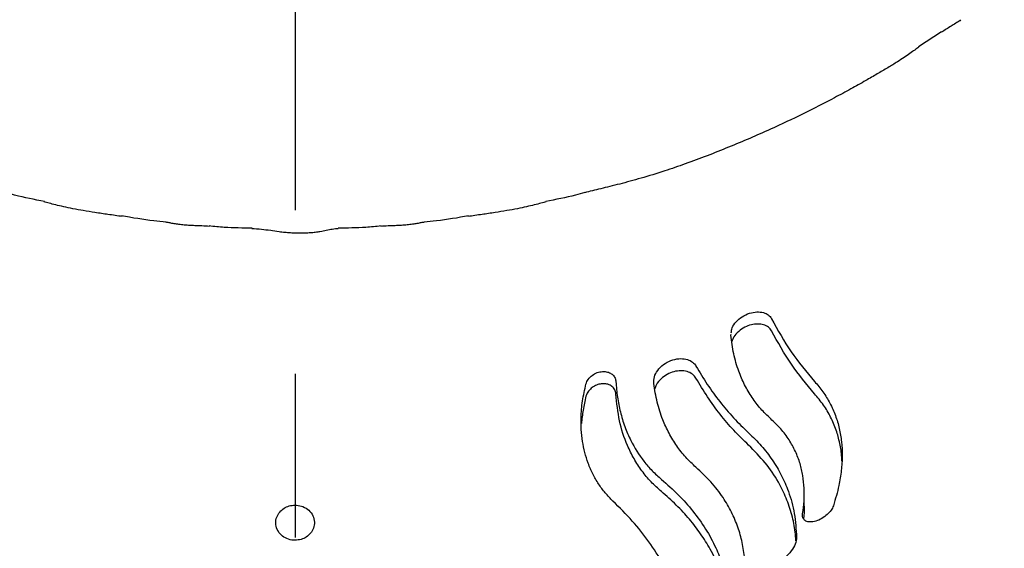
# Model space of a CAD drawing. Header units: millimetres. Extents: x 8 to 862, y 8 to 585.
# Tile 81 of 84: x 734.89 to 750.18, y 545.26 to 553.46. Entities that reach past the tile are written whole.
import ezdxf

# ---------------------------------------------------------------- set-up
doc = ezdxf.new("R2010")
doc.units = ezdxf.units.MM
doc.linetypes.add('CENTERX2', pattern=[20.32, 12.7, -2.54, 2.54, -2.54])
doc.layers.add('CENTERLINE', color=4, linetype='CENTERX2')
doc.layers.add('DIMENSIONS', color=2, linetype='Continuous')
doc.layers.add('OUTLINE', color=7, linetype='Continuous', lineweight=25)
doc.styles.add('SLDTEXTSTYLE0', font='TXT', dxfattribs={"width": 0.75})
doc.dimstyles.new('SLDDIMSTYLE23', dxfattribs={"dimtxt": 3.5, "dimasz": 2, "dimexe": 0, "dimexo": 0.0625, "dimgap": 0.875, "dimtad": 1, "dimrnd": 1e-09, "dimzin": 12, "dimdsep": 46, "dimtxsty": 'SLDTEXTSTYLE0', "dimsah": 1, "dimcen": 0, "dimadec": 0, "dimazin": 3, "dimtfac": 1, "dimtofl": 0, "dimtmove": 0, "dimatfit": 3, "dimfxl": 0, "dimfrac": 2, "dimtolj": 1, "dimtzin": 12, "dimarcsym": 0})
doc.dimstyles.new('SLDDIMSTYLE9', dxfattribs={"dimtxt": 3.5, "dimasz": 2, "dimexe": 0, "dimexo": 0.0625, "dimgap": 0.875, "dimtad": 1, "dimrnd": 1e-09, "dimzin": 12, "dimdsep": 46, "dimtxsty": 'SLDTEXTSTYLE0', "dimsah": 1, "dimcen": 0, "dimadec": 0, "dimazin": 3, "dimtfac": 1, "dimtofl": 0, "dimtmove": 0, "dimatfit": 3, "dimfxl": 0, "dimfrac": 2, "dimtolj": 1, "dimtzin": 12, "dimarcsym": 0})

# ---------------------------------------------------------------- blocks, each defined once
blk = doc.blocks.new('_D_87')
at = {"layer": 'DIMENSIONS'}
blk.add_line((791.29, 545.141), (739.166, 568.209), dxfattribs=at)
blk.add_arc((739.166, 568.209), 131.85, 291.26696, 338.13735, dxfattribs=at)
blk.add_solid([(791.29, 545.141), (789.663, 546.408), (789.258, 545.493)], dxfattribs=at)
at = {"layer": 'DIMENSIONS', "insert": (761.078, 563.428), "char_height": 3.5, "attachment_point": 1, "rotation": 336.1278, "style": 'SLDTEXTSTYLE0'}
blk.add_mtext('R57', dxfattribs=at)
blk = doc.blocks.new('_D_91')
at = {"layer": 'DIMENSIONS'}
blk.add_line((713.624, 507.081), (739.166, 568.209), dxfattribs=at)
blk.add_solid([(713.624, 507.081), (714.856, 508.733), (713.934, 509.119)], dxfattribs=at)
at = {"layer": 'DIMENSIONS', "insert": (722.421, 539.794), "char_height": 3.5, "attachment_point": 1, "rotation": 67.3225, "style": 'SLDTEXTSTYLE0'}
blk.add_mtext('R66,25', dxfattribs=at)
blk = doc.blocks.new('SW_CENTERMARKSYMBOL_0')
at = {"layer": 'CENTERLINE', "color": 0}
blk.add_line((0, -5), (0, -79.679), dxfattribs=at)

msp = doc.modelspace()

# ---------------------------------------------------------------- linework, layer by layer
at = {"layer": 'OUTLINE'}
for p, q in [((749.49042, 553.46403), (749.50309, 553.44593)), ((749.20575, 553.27738), (748.84715, 553.04228)), ((745.93469, 548.56856), (745.93711, 548.58705)), ((747.07313, 545.91841), (747.07313, 546.11177))]:
    msp.add_line(p, q, dxfattribs=at)
for radius, start, end in [(40.67122, 180, 0), (34.01882, 180.168424, 359.831576)]:
    msp.add_arc((739.16604, 568.20876), radius, start, end, dxfattribs=at)
for points, knots in [([(749.49794, 553.45328), (749.44872, 553.42354), (749.34794, 553.36265), (749.25438, 553.30086), (749.20653, 553.26926)], [0, 0, 0, 0, 0.48851045, 1, 1, 1, 1]), ([(748.85429, 553.03846), (748.83412, 553.02503), (748.79681, 553.00017), (748.72042, 552.9452), (748.63102, 552.88263), (748.51425, 552.80539), (748.36681, 552.71649), (748.20341, 552.61996), (748.01164, 552.50959), (747.7907, 552.38618), (747.46801, 552.21221), (747.05275, 552.00035), (746.61248, 551.79231), (746.22563, 551.62119), (745.89769, 551.48363), (745.56372, 551.35123), (745.23243, 551.22738), (744.88745, 551.10969), (744.5404, 551.00351), (744.20183, 550.91187), (743.89837, 550.83791), (743.74017, 550.79866), (743.65917, 550.77856)], [0, 0, 0, 0, 0.03475234, 0.06430222, 0.08955337, 0.11205708, 0.14012848, 0.17073937, 0.2039561, 0.24645582, 0.2925887, 0.38032478, 0.47069086, 0.52671827, 0.58369409, 0.64161754, 0.69942149, 0.75347569, 0.81652001, 0.87671542, 0.93687994, 1, 1, 1, 1]), ([(735.2741, 550.64299), (735.11899, 550.6729), (734.91608, 550.71203), (734.71774, 550.76951), (734.67101, 550.78305)], [0, 0, 0, 0, 0.76439376, 1, 1, 1, 1]), ([(743.66696, 550.78471), (743.61828, 550.77059), (743.41802, 550.7125), (743.21314, 550.67295), (743.05807, 550.64301)], [0, 0, 0, 0, 0.24310609, 1, 1, 1, 1]), ([(736.48187, 550.41002), (736.40972, 550.42063), (736.27814, 550.43997), (736.07471, 550.46932), (735.89004, 550.49853), (735.72053, 550.52917), (735.56706, 550.56158), (735.43884, 550.59258), (735.33622, 550.61958), (735.2924, 550.63007), (735.26834, 550.63583)], [0, 0, 0, 0, 0.18765744, 0.34225119, 0.46810864, 0.57187482, 0.66397491, 0.75814427, 0.86721682, 1, 1, 1, 1]), ([(743.06383, 550.63585), (743.03976, 550.63009), (742.99593, 550.61959), (742.8933, 550.5926), (742.76507, 550.56159), (742.61159, 550.52918), (742.44208, 550.49853), (742.2574, 550.46933), (742.05398, 550.43998), (741.9224, 550.42063), (741.85026, 550.41003)], [0, 0, 0, 0, 0.13278538, 0.24186104, 0.3360351, 0.4281381, 0.53190455, 0.65776011, 0.81234901, 1, 1, 1, 1]), ([(737.16361, 550.32536), (737.09981, 550.33068), (736.86797, 550.35003), (736.63873, 550.39052), (736.47257, 550.41986)], [0, 0, 0, 0, 0.27520432, 1, 1, 1, 1]), ([(737.83585, 550.25798), (737.79865, 550.26026), (737.73298, 550.26429), (737.62648, 550.26758), (737.538, 550.2711), (737.46976, 550.27558), (737.42409, 550.2795), (737.38033, 550.2843), (737.34011, 550.28972), (737.30344, 550.29552), (737.25434, 550.30424), (737.20222, 550.31482), (737.17575, 550.31864), (737.16061, 550.32083)], [0, 0, 0, 0, 0.19521819, 0.34457207, 0.4526595, 0.49431714, 0.530613, 0.56515042, 0.60202094, 0.64465777, 0.69534471, 0.82582626, 1, 1, 1, 1]), ([(741.17147, 550.32083), (741.15634, 550.31864), (741.12987, 550.31482), (741.07774, 550.30424), (741.02862, 550.29551), (740.99194, 550.28972), (740.9517, 550.2843), (740.90793, 550.2795), (740.86224, 550.27557), (740.79397, 550.27109), (740.70545, 550.26756), (740.59889, 550.26427), (740.53318, 550.26024), (740.49595, 550.25796)], [0, 0, 0, 0, 0.17414781, 0.30461333, 0.35529688, 0.39793361, 0.43480922, 0.46935422, 0.50565969, 0.54732613, 0.65542637, 0.80478501, 1, 1, 1, 1]), ([(741.85955, 550.41987), (741.69339, 550.39052), (741.46413, 550.35003), (741.23228, 550.33068), (741.16848, 550.32536)], [0, 0, 0, 0, 0.72480331, 1, 1, 1, 1]), ([(738.49992, 550.22912), (738.3555, 550.23068), (738.13187, 550.23311), (737.90949, 550.25597), (737.83073, 550.26406)], [0, 0, 0, 0, 0.645818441, 1, 1, 1, 1]), ([(739.83668, 550.22126), (739.8077, 550.21886), (739.75557, 550.21454), (739.66232, 550.19571), (739.57289, 550.17763), (739.48785, 550.16399), (739.41992, 550.15685), (739.35887, 550.15369), (739.3066, 550.15335), (739.24301, 550.15293), (739.18551, 550.15259), (739.13276, 550.1531), (739.07469, 550.15577), (738.99855, 550.16244), (738.89382, 550.17554), (738.77192, 550.19338), (738.63197, 550.21271), (738.54391, 550.21822), (738.49527, 550.22127)], [0, 0, 0, 0, 0.13984213, 0.2515193, 0.3367791, 0.38510209, 0.42256613, 0.43870625, 0.46191707, 0.4850489, 0.51575375, 0.53143067, 0.54856962, 0.58972959, 0.64285656, 0.73507684, 0.85367363, 1, 1, 1, 1]), ([(740.50109, 550.26404), (740.42242, 550.25595), (740.20066, 550.23315), (739.97766, 550.23073), (739.83377, 550.22916)], [0, 0, 0, 0, 0.35476174, 1, 1, 1, 1]), ([(745.93984, 548.6079), (745.94102, 548.62596), (745.94423, 548.67512), (745.99332, 548.75704), (746.07745, 548.84084), (746.18911, 548.90286), (746.30818, 548.93312), (746.41668, 548.93011), (746.50184, 548.89875), (746.54629, 548.85841), (746.5616, 548.83138), (746.56503, 548.82532)], [0, 0, 0, 0, 0.07685963, 0.20926661, 0.34794158, 0.48720698, 0.61997427, 0.74292937, 0.85751404, 0.96804158, 1, 1, 1, 1]), ([(746.56503, 548.82532), (746.66195, 548.64987), (746.85663, 548.29746), (747.10658, 548.00104), (747.2321, 547.85218)], [0, 0, 0, 0, 0.4978391, 1, 1, 1, 1]), ([(746.56503, 548.63731), (746.55088, 548.65773), (746.52256, 548.69858), (746.44515, 548.73484), (746.3519, 548.74708), (746.24911, 548.73334), (746.14479, 548.69385), (746.04973, 548.62897), (745.97755, 548.55091), (745.9581, 548.49441), (745.94972, 548.47006)], [0, 0, 0, 0, 0.120360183, 0.240832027, 0.359501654, 0.480433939, 0.60786763, 0.744348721, 0.889830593, 1, 1, 1, 1]), ([(747.2321, 547.66055), (747.10763, 547.80876), (746.85757, 548.1065), (746.66283, 548.45985), (746.56503, 548.63731)], [0, 0, 0, 0, 0.497804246, 1, 1, 1, 1]), ([(746.55177, 547.27228), (746.49843, 547.32318), (746.39177, 547.42497), (746.25738, 547.60284), (746.14315, 547.79772), (746.04637, 548.02403), (745.97092, 548.28014), (745.94681, 548.47212), (745.93469, 548.56856)], [0, 0, 0, 0, 0.15239129, 0.30479303, 0.46210584, 0.61943412, 0.80882121, 1, 1, 1, 1]), ([(744.7363, 547.81851), (744.73658, 547.85293), (744.73714, 547.92173), (744.79221, 548.02595), (744.88123, 548.11643), (744.99836, 548.18101), (745.12265, 548.20975), (745.23531, 548.20303), (745.32487, 548.16712), (745.37157, 548.12391), (745.38859, 548.09604), (745.3918, 548.09079)], [0, 0, 0, 0, 0.12955811, 0.25889476, 0.39341385, 0.5260864, 0.65011843, 0.76393144, 0.87075604, 0.9756345, 1, 1, 1, 1]), ([(743.68363, 547.81136), (743.69326, 547.83624), (743.71251, 547.88603), (743.77631, 547.94839), (743.85584, 547.99107), (743.94053, 548.00861), (744.01718, 548.00172), (744.07915, 547.97472), (744.12341, 547.93134), (744.14412, 547.88613), (744.14726, 547.85661), (744.14829, 547.84703)], [0, 0, 0, 0, 0.13431395, 0.26874631, 0.39904665, 0.51989752, 0.63068634, 0.73501973, 0.83865768, 0.94767735, 1, 1, 1, 1]), ([(745.3918, 547.90231), (745.37519, 547.92456), (745.34195, 547.96909), (745.25608, 548.00872), (745.15525, 548.02175), (745.04718, 548.00653), (744.94008, 547.96395), (744.84455, 547.89449), (744.77522, 547.81425), (744.75847, 547.7573), (744.7518, 547.7346)], [0, 0, 0, 0, 0.12398779, 0.24814257, 0.36923221, 0.49099337, 0.61847867, 0.75528685, 0.90248421, 1, 1, 1, 1]), ([(745.3918, 548.09079), (745.44923, 547.99457), (745.5641, 547.80215), (745.76014, 547.53452), (745.97243, 547.28198), (746.12949, 547.13038), (746.20802, 547.05459)], [0, 0, 0, 0, 0.248358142, 0.496711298, 0.748356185, 1, 1, 1, 1]), ([(744.14829, 547.84703), (744.15468, 547.76747), (744.16747, 547.60835), (744.21439, 547.37551), (744.28314, 547.14927), (744.39584, 546.88721), (744.54022, 546.65828), (744.7077, 546.4632), (744.80557, 546.37609), (744.8545, 546.33254)], [0, 0, 0, 0, 0.13460262, 0.269194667, 0.407249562, 0.545287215, 0.769883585, 0.884944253, 1, 1, 1, 1]), ([(746.20802, 546.86405), (746.1305, 546.93908), (745.97545, 547.08914), (745.76375, 547.34074), (745.56646, 547.60963), (745.45002, 547.80475), (745.3918, 547.90231)], [0, 0, 0, 0, 0.24833817, 0.49668163, 0.74833834, 1, 1, 1, 1]), ([(747.2321, 547.85218), (747.27727, 547.79878), (747.36762, 547.69196), (747.47515, 547.51501), (747.56065, 547.3254), (747.6206, 547.12454), (747.65515, 546.91576), (747.66578, 546.69865), (747.65168, 546.47208), (747.6115, 546.21349), (747.55696, 546.02839), (747.52602, 545.92342)], [0, 0, 0, 0, 0.10569348, 0.21138711, 0.32019522, 0.42900208, 0.53469011, 0.64038038, 0.74902031, 0.85766477, 1, 1, 1, 1]), ([(744.10255, 545.99558), (744.06144, 546.03708), (743.9792, 546.12008), (743.87526, 546.26188), (743.78651, 546.41536), (743.69284, 546.63169), (743.61853, 546.92155), (743.5997, 547.24994), (743.62414, 547.54988), (743.66374, 547.72393), (743.68363, 547.81136)], [0, 0, 0, 0, 0.09146006, 0.18292586, 0.27732837, 0.37174126, 0.55430874, 0.74126247, 0.87002384, 1, 1, 1, 1]), ([(744.14829, 547.65753), (744.14448, 547.67961), (744.13686, 547.72383), (744.09165, 547.77696), (744.02849, 547.80992), (743.95616, 547.81992), (743.88227, 547.80985), (743.81043, 547.78092), (743.74661, 547.73365), (743.70275, 547.67779), (743.6892, 547.63808), (743.68363, 547.62176)], [0, 0, 0, 0, 0.12114157, 0.24260189, 0.35605069, 0.46052694, 0.56368703, 0.67148553, 0.78739895, 0.9126462, 1, 1, 1, 1]), ([(745.39161, 546.51917), (745.33705, 546.57027), (745.22791, 546.67248), (745.08899, 546.85031), (744.96953, 547.04474), (744.86588, 547.27112), (744.78218, 547.52806), (744.75164, 547.72138), (744.7363, 547.81851)], [0, 0, 0, 0, 0.15178248, 0.3035765, 0.46027247, 0.61698457, 0.80757415, 1, 1, 1, 1]), ([(743.68363, 547.62176), (743.66668, 547.55039), (743.63331, 547.40987), (743.61986, 547.26941), (743.61324, 547.20029)], [0, 0, 0, 0, 0.50795132, 1, 1, 1, 1]), ([(744.8545, 546.14327), (744.79953, 546.19265), (744.68959, 546.29141), (744.54834, 546.46341), (744.42568, 546.65166), (744.29992, 546.90704), (744.19029, 547.23923), (744.16238, 547.5172), (744.14829, 547.65753)], [0, 0, 0, 0, 0.12977286, 0.25955431, 0.39356437, 0.52758798, 0.76150028, 1, 1, 1, 1]), ([(747.65667, 546.61595), (747.65645, 546.63569), (747.65539, 546.73059), (747.62758, 546.89213), (747.57228, 547.10112), (747.48687, 547.29977), (747.37613, 547.48881), (747.28007, 547.60336), (747.2321, 547.66055)], [0, 0, 0, 0, 0.049048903, 0.235818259, 0.422583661, 0.615230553, 0.807881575, 1, 1, 1, 1]), ([(747.04705, 545.79681), (747.05602, 545.86435), (747.07395, 545.99944), (747.07459, 546.1976), (747.05447, 546.39112), (747.00985, 546.58266), (746.93923, 546.76856), (746.83924, 546.9488), (746.71286, 547.11882), (746.60546, 547.22113), (746.55177, 547.27228)], [0, 0, 0, 0, 0.11704001, 0.23407338, 0.35440458, 0.47473081, 0.60365092, 0.73257011, 0.86628441, 1, 1, 1, 1]), ([(746.20802, 547.05459), (746.27609, 546.98807), (746.41225, 546.85504), (746.58134, 546.63542), (746.72271, 546.40021), (746.84185, 546.12367), (746.92987, 545.80389), (746.94556, 545.55714), (746.95345, 545.43299)], [0, 0, 0, 0, 0.1485224, 0.29704507, 0.44988469, 0.60272599, 0.80012509, 1, 1, 1, 1]), ([(746.94263, 545.37914), (746.9399, 545.42448), (746.93158, 545.56228), (746.88324, 545.78447), (746.79807, 546.04398), (746.66478, 546.31543), (746.47781, 546.59408), (746.29832, 546.77369), (746.20802, 546.86405)], [0, 0, 0, 0, 0.07886409, 0.23969601, 0.40521676, 0.57073539, 0.78404338, 1, 1, 1, 1]), ([(746.14816, 545.10348), (746.13725, 545.18694), (746.11543, 545.35388), (746.04537, 545.595), (745.94678, 545.82801), (745.80868, 546.06302), (745.62953, 546.29694), (745.47119, 546.44485), (745.39161, 546.51917)], [0, 0, 0, 0, 0.15443959, 0.30887519, 0.4678012, 0.62672686, 0.81241755, 1, 1, 1, 1]), ([(744.8545, 546.33254), (744.94398, 546.25376), (745.12293, 546.09619), (745.35117, 545.83872), (745.5471, 545.56463), (745.6967, 545.28894), (745.8052, 545.01791), (745.87913, 544.75273), (745.92691, 544.47742), (745.9346, 544.28629), (745.93844, 544.19073)], [0, 0, 0, 0, 0.133008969, 0.266016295, 0.40287537, 0.539733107, 0.653596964, 0.767460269, 0.883729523, 1, 1, 1, 1]), ([(745.9284, 544.1432), (745.9253, 544.20377), (745.91662, 544.37345), (745.8601, 544.64443), (745.76046, 544.95445), (745.62612, 545.23641), (745.46824, 545.48957), (745.29214, 545.71754), (745.09014, 545.93682), (744.93305, 546.07445), (744.8545, 546.14327)], [0, 0, 0, 0, 0.07849018, 0.21987225, 0.36536283, 0.51085492, 0.63187137, 0.75288892, 0.87644394, 1, 1, 1, 1]), ([(739.16604, 545.38723), (739.1974, 545.38986), (739.26006, 545.39512), (739.34414, 545.43553), (739.41209, 545.49598), (739.45769, 545.57661), (739.47229, 545.67162), (739.44823, 545.76989), (739.38527, 545.85514), (739.29444, 545.91251), (739.19358, 545.93615), (739.09661, 545.92945), (739.00992, 545.89752), (738.93734, 545.84314), (738.88463, 545.76807), (738.86028, 545.6764), (738.87284, 545.5776), (738.92531, 545.48667), (739.00986, 545.42045), (739.09631, 545.39058), (739.14863, 545.38807), (739.16604, 545.38723)], [0, 0, 0, 0, 0.04736802, 0.09466475, 0.14384102, 0.19753364, 0.25609729, 0.31790057, 0.37930196, 0.43639136, 0.48769255, 0.53490706, 0.58117349, 0.62940202, 0.68167372, 0.73885362, 0.79998448, 0.86196112, 0.9206521, 0.97358988, 1, 1, 1, 1]), ([(745.24739, 543.91744), (745.22554, 544.0437), (745.18184, 544.29621), (745.05694, 544.66351), (744.88706, 545.02117), (744.66893, 545.36368), (744.41099, 545.69001), (744.2056, 545.89349), (744.10255, 545.99558)], [0, 0, 0, 0, 0.16482057, 0.32964151, 0.49928799, 0.66893696, 0.833892, 1, 1, 1, 1]), ([(747.52602, 545.92342), (747.51536, 545.89945), (747.49409, 545.85159), (747.42989, 545.78197), (747.34829, 545.7218), (747.25438, 545.68013), (747.16595, 545.66636), (747.0987, 545.68056), (747.05855, 545.71463), (747.0434, 545.75574), (747.046, 545.785), (747.04705, 545.79681)], [0, 0, 0, 0, 0.12067008, 0.24095978, 0.37166311, 0.50651869, 0.63365945, 0.74526732, 0.84363103, 0.93690376, 1, 1, 1, 1]), ([(747.07285, 545.91841), (747.07293, 545.91684), (747.07649, 545.85179), (747.0692, 545.78369), (747.06208, 545.71724)], [0, 0, 0, 0, 0.02407141, 1, 1, 1, 1]), ([(746.95345, 545.43299), (746.94944, 545.39861), (746.94143, 545.32997), (746.87441, 545.21783), (746.77241, 545.10926), (746.63498, 545.01457), (746.48108, 544.95285), (746.33832, 544.93735), (746.23211, 544.96613), (746.1661, 545.02416), (746.15403, 545.07754), (746.14816, 545.10348)], [0, 0, 0, 0, 0.10782122, 0.2152821, 0.33248586, 0.45967895, 0.58893806, 0.70940138, 0.81534147, 0.91025596, 1, 1, 1, 1])]:
    msp.add_open_spline(points, degree=3, knots=knots, dxfattribs=at)

# ---------------------------------------------------------------- block references
at = {"layer": 'CENTERLINE'}
msp.add_blockref('SW_CENTERMARKSYMBOL_0', (739.16604, 568.20876), dxfattribs=at)

# ---------------------------------------------------------------- dimensions: what is measured, and where the dimension line sits
at = {"layer": 'DIMENSIONS'}
for mpoint, dimstyle, picture, middle in [((713.62376, 507.08059), 'SLDDIMSTYLE9', '_D_91', (729.30075, 544.59898)), ((791.28972, 545.14098), 'SLDDIMSTYLE23', '_D_87', (763.05269, 557.63754))]:
    dim = msp.add_radius_dim(center=(739.16604, 568.20876), mpoint=mpoint, dimstyle=dimstyle, dxfattribs=at)
    dim.commit()
    dim.dimension.update_dxf_attribs({"geometry": picture, "text_midpoint": middle, "dimtype": 164})

doc.saveas('drawing.dxf')
